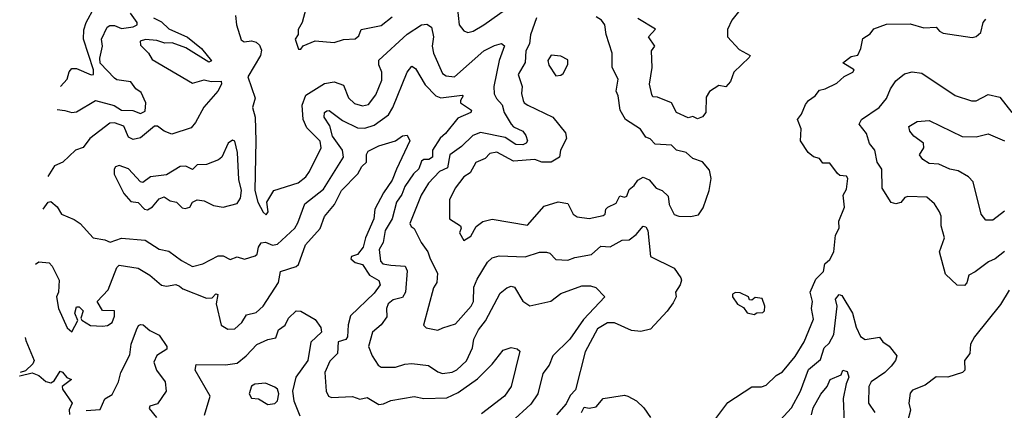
# Model space of a CAD drawing. Extents: x 1995148 to 2088947, y 769131 to 906009.
# Tile 20 of 256: x 1998404 to 2002574, y 791765 to 793417. Entities that reach past the tile are written whole.
import ezdxf

# ---------------------------------------------------------------- set-up
doc = ezdxf.new("R2010")
doc.units = 0

msp = doc.modelspace()

# ---------------------------------------------------------------- linework, layer by layer
at = {"layer": '0CON05XD'}
for points in [[(2000256.7, 793475), (2000265.7, 793395.7), (2000285, 793370), (2000302.3, 793362.3), (2000325, 793368.6), (2000369.2, 793395), (2000495, 793483.8)], [(1998562.2, 793036.7), (1998595, 793032.3), (1998625, 793024.5), (1998645, 793026.9), (1998725, 793075.6), (1998804, 793054), (1998835, 793034.2), (1998883.2, 793033.2), (1998915, 793020), (1998935, 793030), (1998938.6, 793065), (1998918.8, 793108.8), (1998895.8, 793125), (1998873.8, 793153.8), (1998815, 793162.8), (1998805, 793169.2), (1998745, 793233.1), (1998743, 793255), (1998754.7, 793305), (1998750.5, 793335), (1998774.4, 793385), (1998785, 793392.5), (1998805, 793392.8), (1998835, 793380), (1998883.8, 793386.2), (1998902, 793395), (1998901.9, 793405), (1998873.1, 793445)], [(1998576, 793134.9), (1998605, 793166), (1998613.4, 793196.6), (1998625, 793210.9), (1998645, 793210), (1998705.8, 793184.2), (1998716.7, 793185), (1998716.2, 793205), (1998674.5, 793335), (1998675.4, 793374.6), (1998684.6, 793405), (1998720.6, 793469.4)], [(1999317.5, 793435), (1999322.5, 793395), (1999341.9, 793331.9), (1999355, 793323.8), (1999385, 793327.5), (1999405, 793322), (1999419.1, 793309.1), (1999428.5, 793288.5), (1999423.5, 793265), (1999370, 793175), (1999400.5, 793085), (1999390, 793045), (1999400.7, 793005), (1999403.9, 792905), (1999399.2, 792695), (1999412.9, 792645), (1999435, 792603.3), (1999447.7, 792592.3), (1999456, 792605), (1999450, 792645), (1999480, 792695), (1999582.6, 792727.4), (1999615, 792752.5), (1999631.8, 792775), (1999680, 792875), (1999676.2, 792903.8), (1999620.2, 792960.2), (1999604.6, 792995), (1999600, 793055), (1999615, 793097.5), (1999695, 793147.1), (1999735, 793154.5), (1999775, 793140.8), (1999796.1, 793086.1), (1999821.9, 793061.9), (1999855, 793052.5), (1999881.1, 793058.9), (1999911.4, 793098.6), (1999938.1, 793161.9), (1999937.9, 793195), (1999925, 793226.2), (1999924.8, 793245.2), (2000045, 793355.7), (2000105, 793395.6), (2000128.1, 793398.1), (2000148, 793385), (2000156.7, 793345), (2000150.5, 793305), (2000156.8, 793275), (2000195, 793190), (2000210.2, 793180.2), (2000245.8, 793175), (2000369.4, 793285), (2000415, 793307.5), (2000445, 793315.7), (2000456.5, 793306.5), (2000434.6, 793244.6), (2000411.4, 793135), (2000413.8, 793103.8), (2000423.4, 793083.4), (2000447.1, 793057.1), (2000456.2, 793025), (2000485.6, 792975), (2000495, 792963.3), (2000535, 792945.6), (2000547.8, 792927.8), (2000554.3, 792905), (2000548.9, 792895), (2000535, 792887.8), (2000505, 792888.5), (2000459.2, 792919.2), (2000355, 792940.5), (2000322.7, 792927.3), (2000275, 792881.1), (2000225.5, 792845), (2000215, 792790), (2000181.9, 792775), (2000134.5, 792725), (2000104.1, 792675), (2000056, 792555), (2000061.7, 792541.7), (2000075, 792533.3), (2000104, 792475), (2000132.9, 792435), (2000141.9, 792405), (2000173.1, 792345), (2000170, 792305), (2000156.8, 792283.2), (2000114, 792125), (2000125, 792114), (2000175, 792103.8), (2000195.8, 792114.2), (2000249.1, 792130.9), (2000316, 792205), (2000325.6, 792225), (2000327.5, 792285), (2000340.6, 792319.4), (2000385, 792391.2), (2000405, 792409.2), (2000435, 792418.6), (2000545, 792414.5), (2000605, 792434), (2000635, 792434), (2000648.8, 792428.8), (2000675, 792403.3), (2000725, 792399.2), (2000755, 792411.4), (2000825, 792424.3), (2000865, 792458.8), (2000905, 792456.9), (2000955, 792484.4), (2000985, 792485.6), (2001015, 792507.8), (2001045, 792544), (2001055, 792540.8), (2001064.4, 792525), (2001075.7, 792415.7), (2001175, 792366.2), (2001203.3, 792325), (2001206.7, 792315), (2001201.2, 792295), (2001181.2, 792265), (2001183.8, 792245), (2001170.9, 792219.1), (2001146, 792184), (2001075, 792107.5), (2001035, 792097.5), (2000995, 792101.9), (2000922.5, 792135), (2000893.3, 792135), (2000850.9, 792109.1), (2000798.3, 792011.7), (2000758.3, 791851.7), (2000735, 791826.7), (2000718.1, 791791.9), (2000676.7, 791745)], [(1999615, 793462.5), (1999600, 793405), (1999582.5, 793375), (1999582.5, 793355), (1999570, 793335), (1999585, 793292.5), (1999595, 793292.5), (1999603.8, 793306.2), (1999655, 793327.5), (1999735, 793321.2), (1999775, 793333.3), (1999825, 793336.7), (1999840.7, 793349.3), (1999850, 793375), (1999935, 793392.9), (1999981.4, 793428.6)], [(2001460, 793465), (2001419.4, 793415), (2001400.8, 793375), (2001400.8, 793345), (2001450.9, 793290.9), (2001497.5, 793265), (2001493, 793257), (2001428.8, 793195), (2001413.8, 793155), (2001395, 793132.5), (2001365, 793138.8), (2001325, 793113.3), (2001310.6, 793089.4), (2001310, 793025), (2001295, 793006.7), (2001275, 792998), (2001255, 793007.5), (2001235, 793001.9), (2001186, 793025), (2001165, 793065.6), (2001105, 793089.4), (2001085, 793091.2), (2001080.3, 793100.3), (2001071.4, 793145), (2001082.5, 793215), (2001080, 793285), (2001093.3, 793305), (2001066.7, 793345), (2001097, 793377), (2001022.4, 793422.4)], [(1998970.5, 793425), (1999005, 793408.5), (1999035, 793378.8), (1999115, 793343.3), (1999174, 793295), (1999216.4, 793243.6), (1999205, 793237.5), (1999108.1, 793298.1), (1999049.6, 793319.6), (1999018, 793318), (1998985, 793329.7), (1998937.1, 793332.9), (1998913.5, 793326.5), (1998915, 793308.8), (1998948.6, 793275), (1998965, 793248.8), (1999135, 793148.9), (1999185, 793162.5), (1999215, 793155.7), (1999256.4, 793156.4), (1999258, 793145), (1999243.3, 793115), (1999183.1, 793046.9), (1999148.2, 792981.8), (1999130, 792960), (1999047.7, 792932.3), (1999015, 792945.6), (1998987, 792967), (1998975, 792966.2), (1998915, 792917.5), (1998885, 792910.6), (1998865, 792920.8), (1998845, 792966), (1998805, 792981.2), (1998785, 792978.8), (1998701.2, 792915), (1998673.3, 792876.7), (1998640, 792865), (1998586.2, 792815), (1998551.8, 792798.2), (1998522.4, 792753.2)], [(2000592.9, 793425), (2000566.6, 793353.4), (2000562.9, 793315), (2000546.9, 793285), (2000545, 793236.7), (2000515.6, 793185), (2000531.8, 793135), (2000529.2, 793105), (2000535.6, 793075.6), (2000540, 793065), (2000555.4, 793055.4), (2000662, 793005), (2000715, 792938.8), (2000719.4, 792915), (2000693.8, 792865), (2000690, 792835), (2000655, 792813.8), (2000615, 792813.8), (2000585, 792825.6), (2000495, 792819.1), (2000425, 792856), (2000395, 792850.6), (2000375, 792830), (2000335, 792813.1), (2000311.4, 792768.6), (2000285, 792752.9), (2000247.5, 792705), (2000224.4, 792655), (2000223.8, 792575), (2000270, 792545), (2000273.8, 792535), (2000266.2, 792515), (2000285, 792482.5)], [(2000285, 792482.5), (2000315, 792501.2), (2000337.6, 792542.4), (2000365, 792564), (2000405, 792572.9), (2000555, 792548), (2000625, 792628.8), (2000683.9, 792646.1), (2000725, 792640), (2000748, 792595), (2000765, 792582.5), (2000815, 792575.7), (2000875, 792588.8), (2000883.3, 792595), (2000886.2, 792615), (2000895, 792623.8), (2000929.5, 792640.5), (2000945, 792672.5), (2000965, 792666.2), (2000975, 792671.2), (2000985, 792698.8), (2001006.7, 792715), (2001021.4, 792738.6), (2001045, 792751.2), (2001070.3, 792740.3), (2001100, 792705), (2001125, 792694), (2001150.3, 792670.3), (2001154, 792635), (2001175, 792593.3), (2001195, 792586.2), (2001245, 792584.2), (2001278.3, 792591.7), (2001298.8, 792621.2), (2001324.2, 792695), (2001332.1, 792745), (2001325, 792780), (2001295, 792816.2), (2001255, 792830), (2001225.9, 792855.9), (2001185.8, 792865.8), (2001165, 792886), (2001095, 792890), (2001073.6, 792913.6), (2001055, 792920), (2001033.3, 792953.3), (2000968.8, 792995), (2000946.7, 793035), (2000938.8, 793095), (2000930, 793115), (2000938.6, 793165), (2000913.3, 793215), (2000913.1, 793275), (2000886.9, 793355), (2000882.3, 793395), (2000867.3, 793415), (2000845, 793428.8)], [(2001347.5, 791725), (2001402.9, 791797.1), (2001505, 791864.5), (2001545, 791864.4), (2001565, 791871.1), (2001608, 791912), (2001635, 791928), (2001687.9, 791992.1), (2001725.6, 792055), (2001765, 792150), (2001756.9, 792195), (2001762.1, 792225), (2001751.9, 792265), (2001775, 792318.8), (2001807.9, 792352.1), (2001813.3, 792385), (2001835, 792402.5), (2001851.2, 792435), (2001858.6, 792505), (2001874.2, 792535), (2001872.9, 792565), (2001896.4, 792623.6), (2001891.2, 792675), (2001905, 792700), (2001911.2, 792745), (2001905, 792755.8), (2001877.5, 792757.5), (2001866.7, 792766.7), (2001835, 792810), (2001805, 792810), (2001790.5, 792830.5), (2001765, 792837.5), (2001742.5, 792855), (2001710, 792905), (2001713.8, 792955), (2001698, 792995), (2001715, 793017.5), (2001731.2, 793058.8), (2001744.3, 793075.7), (2001773.3, 793095), (2001790.8, 793119.2), (2001815, 793124.2), (2001865, 793148), (2001895, 793176.2), (2001932.5, 793195), (2001937.5, 793205), (2001890, 793235), (2001925, 793262), (2001953.3, 793266.7), (2001966.2, 793295), (2001975, 793337.5), (2002005, 793357.5), (2002021.4, 793378.6), (2002075, 793398), (2002175, 793399.2), (2002232.7, 793382.7), (2002285.8, 793385.8), (2002298.8, 793368.8), (2002315, 793360), (2002437.7, 793342.3), (2002455, 793346.2), (2002475, 793363.3), (2002484.2, 793405), (2002495, 793418.8)], [(2000675, 793180), (2000695, 793182.5), (2000705, 793190), (2000725, 793227.5), (2000725, 793247.5), (2000695, 793263.3), (2000655, 793266.7), (2000640, 793245), (2000644.1, 793224.1), (2000675, 793180)], [(1998503, 792615.1), (1998523.8, 792645), (1998535, 792647.5), (1998562, 792625), (1998581.2, 792595), (1998635, 792572.2), (1998660, 792555), (1998715, 792494), (1998765, 792486), (1998786.4, 792476.4), (1998835, 792492.5), (1998935, 792484.4), (1998995, 792445.7), (1999035, 792437.5), (1999088.4, 792398.4), (1999135, 792373.3), (1999178.8, 792385), (1999245, 792418.1), (1999265, 792417.5), (1999295, 792403.3), (1999325, 792414.3), (1999355.9, 792404.1), (1999401.7, 792418.3), (1999409.2, 792425), (1999415.6, 792455), (1999426.7, 792473.3), (1999444.4, 792475.6), (1999475, 792463.6), (1999495, 792467.8), (1999569.1, 792535), (1999581.9, 792558.1), (1999612, 792638), (1999690.2, 792699.8), (1999774.6, 792835.4), (1999770.8, 792865), (1999729.1, 792925), (1999717.7, 792967.7), (1999692.9, 793005), (1999694.5, 793025), (1999705, 793031.5), (1999715, 793033.1), (1999771.2, 792991.2), (1999835, 792960), (1999865, 792958.7), (1999905, 792971.5), (1999965.6, 793015), (1999983.8, 793046.2), (2000044.2, 793195), (2000065, 793220), (2000080.5, 793210.5), (2000121.3, 793141.3), (2000165.5, 793095.5), (2000186.9, 793086.9), (2000277.7, 793097.7), (2000282.5, 793095), (2000270, 793075), (2000270.8, 793065), (2000317.1, 793035), (2000313.8, 793025), (2000258.9, 793001.1), (2000207.8, 792935), (2000184.7, 792915.3), (2000152.5, 792865), (2000151.4, 792835), (2000136.7, 792825), (2000115, 792825.4), (2000105, 792818.1), (2000094.3, 792785.7), (2000072.3, 792765), (2000035, 792711.9), (2000021.8, 792678.2), (1999999.6, 792645), (1999980.9, 792575), (1999952.3, 792525), (1999943.3, 792475), (1999925.8, 792445), (1999931.8, 792395), (1999942, 792385), (1999975, 792378), (2000035.8, 792375), (2000044.4, 792355), (2000037.1, 792265), (2000025, 792242.5), (1999985, 792231.8), (1999964.6, 792215), (1999957.5, 792195), (1999959.3, 792160.7), (1999934.1, 792125.9), (1999898.6, 792095), (1999880.6, 792035), (1999896.4, 791995), (1999921.4, 791955), (1999935, 791947.1), (1999995, 791947.5), (2000035, 791960.6), (2000065, 791962.9), (2000135, 791954.2), (2000175, 791926.9), (2000195, 791920.5), (2000235, 791925.8), (2000255, 791936), (2000295.9, 791974.1), (2000321.3, 792028.7), (2000327.8, 792065), (2000347.3, 792105), (2000376.7, 792143.3), (2000439.3, 792260.7), (2000466.8, 792283.2), (2000485, 792289.2), (2000498.8, 792285), (2000535, 792226.2), (2000565, 792206.7), (2000653.7, 792226.3), (2000695, 792259.2), (2000785, 792290.6), (2000820.7, 792290.7), (2000843.6, 792283.6), (2000882.5, 792245), (2000791.2, 792148.8), (2000734.4, 792065), (2000661.4, 791995), (2000645.6, 791955), (2000619.8, 791920.2), (2000598.6, 791835), (2000568.6, 791791.4), (2000485, 791714.4)], [(2002575, 792437.1), (2002535, 792405.7), (2002506.8, 792393.2), (2002450, 792350), (2002423, 792337), (2002415.5, 792304.5), (2002405, 792292), (2002373.9, 792293.9), (2002325, 792340), (2002300, 792435), (2002321.2, 792495), (2002306, 792545), (2002305.7, 792585.7), (2002298.8, 792605), (2002278.8, 792638.8), (2002245, 792666.2), (2002165, 792668.8), (2002152.5, 792665), (2002135, 792643.3), (2002115, 792638.8), (2002095, 792643.3), (2002057.1, 792705), (2002055.8, 792785), (2002036, 792815), (2002026, 792865), (2002003.2, 792893.2), (2001990, 792935), (2001959.2, 792975), (2001968.8, 792995), (2002043.3, 793045), (2002075, 793083.8), (2002091.4, 793125), (2002115, 793158.8), (2002151.7, 793188.3), (2002183.8, 793196.2), (2002225, 793190.8), (2002365, 793096.2), (2002435, 793074.2), (2002455, 793074), (2002505, 793100), (2002555, 793090), (2002606.2, 793023.8)], [(2002575, 792607.5), (2002525, 792569.2), (2002495, 792568.8), (2002475.8, 792595), (2002441.3, 792731.3), (2002421.7, 792751.7), (2002377.8, 792777.8), (2002343.3, 792785), (2002296.5, 792806.5), (2002255, 792808.6), (2002228.8, 792825), (2002214.2, 792845), (2002233.5, 792875), (2002232.2, 792895), (2002190.8, 792925), (2002174, 792945), (2002170, 792965), (2002204.2, 792985.8), (2002255, 792990), (2002395, 792922.9), (2002455, 792921.9), (2002505, 792934.5), (2002574, 792905)], [(1998470.4, 792383.3), (1998485, 792392.5), (1998528.1, 792388.1), (1998541.2, 792375), (1998570.6, 792315), (1998568, 792265), (1998560, 792245), (1998568, 792195), (1998604.3, 792114.3), (1998625, 792096.7), (1998650, 792145), (1998636.7, 792175), (1998645, 792202.5), (1998655, 792202.5), (1998672.5, 792185), (1998662.5, 792155), (1998666.4, 792146.4), (1998703, 792123), (1998755, 792120), (1998775, 792122.9), (1998795, 792136), (1998805, 792162.5), (1998805.4, 792185), (1998755, 792186.7), (1998731.2, 792225), (1998777.8, 792275), (1998815, 792368.8), (1998825, 792379.2), (1998905, 792366), (1998955, 792335.7), (1999005, 792294.4), (1999025, 792290), (1999065, 792296.7), (1999080.4, 792290.4), (1999095, 792278), (1999195, 792238.9), (1999218.8, 792241.2), (1999235, 792257.5), (1999242.5, 792255), (1999235.8, 792215), (1999257.5, 792125), (1999285, 792107.5), (1999315, 792110), (1999345, 792136.7), (1999365, 792168.8), (1999405, 792179.1), (1999435.5, 792205), (1999500, 792305), (1999508.1, 792351.9), (1999575, 792372.9), (1999585, 792381.1), (1999614.7, 792465.3), (1999676.3, 792533.7), (1999695.3, 792584.7), (1999736.9, 792635), (1999766.9, 792695), (1999835.6, 792765), (1999853.3, 792796.7), (1999872, 792815), (1999872.7, 792847.3), (1999879.2, 792860.8), (1999925, 792882.9), (1999995, 792904), (2000025, 792926), (2000045, 792928), (2000055.6, 792905), (1999999.1, 792785), (1999981.4, 792738.6), (1999944.5, 792685), (1999907.7, 792615), (1999903.3, 792575), (1999868.2, 792495), (1999859.1, 792455), (1999835, 792423.3), (1999808.8, 792415), (1999806.2, 792405), (1999825, 792390), (1999855, 792381.2), (1999885, 792335.8), (1999924.4, 792314.4), (1999930, 792295), (1999905, 792260.6), (1999804.4, 792165), (1999794.4, 792125.6), (1999792.5, 792075), (1999785, 792064), (1999753.1, 792055), (1999750.4, 792005), (1999717.6, 791972.4), (1999695.6, 791925), (1999702.2, 791845), (1999711.9, 791825), (1999725, 791818.9), (1999813.2, 791823.2), (1999845, 791811.9), (1999875, 791819.2), (1999925, 791788.8), (1999945, 791791.5), (1999975, 791806.2), (2000075, 791822.7), (2000115, 791814.5), (2000212.6, 791817.4), (2000260.1, 791839.9), (2000342.4, 791897.6), (2000405, 791959.2), (2000451.3, 792018.7), (2000485, 792030), (2000510, 792025), (2000522.5, 792015), (2000485.8, 791865), (2000456.9, 791825), (2000360.3, 791749.7)], [(1998945, 792612.5), (1998966.7, 792625), (1998995, 792658.8), (1999015, 792668), (1999040.9, 792650.9), (1999067.5, 792645), (1999091.5, 792621.5), (1999105, 792617.9), (1999125, 792624.4), (1999135.8, 792645), (1999155, 792654.4), (1999185, 792651.1), (1999225, 792631.4), (1999265, 792623.8), (1999325, 792640), (1999338.3, 792661.7), (1999343.8, 792695), (1999331.2, 792741.2), (1999326.8, 792855), (1999315, 792903.3), (1999305, 792908), (1999286, 792895), (1999259.2, 792835), (1999245.5, 792824.5), (1999195.6, 792804.4), (1999155, 792802.5), (1999135, 792783.8), (1999107.9, 792797.9), (1999083.8, 792796.2), (1999025, 792761.2), (1998958.3, 792751.7), (1998925, 792728.8), (1998915, 792731.2), (1998865, 792786.5), (1998825, 792800.3), (1998809.5, 792795), (1998803.6, 792785), (1998804.2, 792764.2), (1998845, 792682), (1998875, 792647.5), (1998905, 792643.8), (1998932, 792615), (1998945, 792612.5)], [(2002595, 792272.5), (2002557.2, 792212.8), (2002447.5, 792075), (2002430, 792045), (2002427.5, 792005), (2002405.8, 791975), (2002406, 791935), (2002396.7, 791925), (2002335, 791904.3), (2002285, 791906), (2002238.3, 791871.7), (2002185, 791850), (2002175, 791837.5), (2002170, 791795), (2002177.1, 791765), (2002163.1, 791716.9)], [(2001515, 792170), (2001525, 792177.5), (2001551.7, 792178.3), (2001557.5, 792185), (2001560, 792205), (2001548.3, 792238.3), (2001518.3, 792241.7), (2001505, 792230), (2001495, 792232.5), (2001490, 792245), (2001455, 792261.4), (2001435, 792262.9), (2001423.3, 792256.7), (2001423.1, 792245), (2001444.4, 792214.4), (2001469.5, 792199.5), (2001485, 792177.5), (2001515, 792170)], [(2001625, 791722.5), (2001672.9, 791775), (2001710.9, 791845), (2001745, 791936.9), (2001795, 791980), (2001810.9, 792029.1), (2001831.4, 792048.6), (2001851.8, 792085), (2001865.5, 792205), (2001858.2, 792235), (2001875, 792254.5), (2001885, 792250), (2001931.1, 792175), (2001946, 792116), (2001965, 792077.1), (2001985, 792064.5), (2002045, 792073.8), (2002058.9, 792055), (2002086.4, 792036.4), (2002118, 791995), (2002112.5, 791975), (2002095, 791952), (2002068, 791925), (2002010, 791885), (2002000, 791865), (2001998.8, 791795), (2002025.4, 791755)], [(1999186.2, 791743.8), (1999210.6, 791825), (1999147.5, 791935), (1999151.7, 791958.3), (1999275, 791957.1), (1999325, 791964.4), (1999362.9, 791995), (1999407.5, 792042.5), (1999455, 792064.1), (1999488.3, 792071.7), (1999499.4, 792105), (1999527.8, 792125), (1999542, 792155), (1999575, 792185.7), (1999595, 792184.3), (1999655, 792149.1), (1999679.6, 792115), (1999681.5, 792095), (1999637, 792053), (1999624.5, 791975), (1999573.3, 791905), (1999559.1, 791845), (1999564.3, 791805), (1999590.9, 791740.8)], [(1998685, 791763.3), (1998745, 791767.5), (1998765, 791813.8), (1998795, 791831.2), (1998822.9, 791885), (1998832.5, 791925), (1998870.5, 791999.5), (1998876.5, 792045), (1998898, 792105), (1998906.7, 792123.3), (1998915, 792127.5), (1998926.1, 792126.1), (1998955, 792102.5), (1998995, 792082.5), (1999027.5, 792035), (1999026.4, 792023.6), (1998985, 791996.7), (1998972.1, 791967.9), (1998982.9, 791935), (1999019.4, 791885), (1999024.3, 791845), (1998987.7, 791792.3), (1998955, 791782.5), (1998952.7, 791772.8), (1998983.3, 791735)], [(1998426.9, 792073.4), (1998429.7, 792059.7), (1998465.6, 791975), (1998459.3, 791960.7), (1998428.3, 791931.7), (1998406, 791925)], [(1998403.8, 791908.9), (1998405, 791910), (1998456.2, 791923.8), (1998485, 791911.8), (1998515, 791886.4), (1998535, 791881.1), (1998550.2, 791889.8), (1998575, 791930), (1998585, 791925.6), (1998603.6, 791903.6), (1998622.5, 791895), (1998584.2, 791865), (1998584.5, 791854.5), (1998626.7, 791795), (1998613.2, 791766.8), (1998615, 791747.5)], [(2001756.9, 791745), (2001764.5, 791775), (2001797.4, 791832.6), (2001824, 791865), (2001836.2, 791895), (2001882.5, 791915), (2001890, 791935), (2001908.3, 791928.3), (2001915.6, 791905), (2001903.6, 791876.4), (2001891.2, 791815), (2001895.5, 791715.5)], [(1999455, 791789.6), (1999485, 791792.9), (1999495.5, 791805), (1999501.1, 791835), (1999495, 791853.8), (1999485, 791862.5), (1999445, 791880), (1999400, 791875), (1999385, 791867.5), (1999376, 791835), (1999385, 791816.2), (1999415, 791813.3), (1999455, 791789.6)], [(2000782.5, 791755), (2000795, 791777.5), (2000815, 791773.3), (2000845, 791778.8), (2000875, 791814), (2000965, 791828.8), (2000980, 791825), (2001016.7, 791805), (2001046.7, 791775), (2001075, 791734)]]:
    msp.add_lwpolyline(points, dxfattribs=at)

doc.saveas('drawing.dxf')
